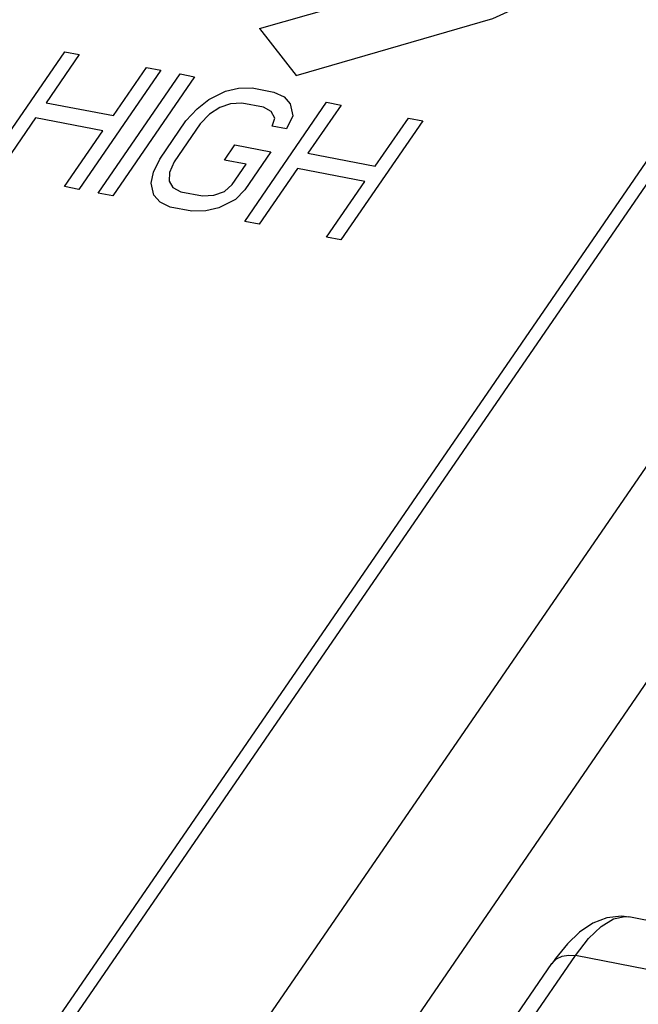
# Model space of a CAD drawing. Extents: x -841 to -216, y -127 to 601.
# Tile 191 of 201: x -283.47 to -277, y 515.05 to 525.33. Entities that reach past the tile are written whole.
import ezdxf

# ---------------------------------------------------------------- set-up
doc = ezdxf.new("R2010")
doc.units = 0
doc.header["$LTSCALE"] = 23.1
doc.layers.add('HEATSINK_AM_0', color=7, linetype='CONTINUOUS')

msp = doc.modelspace()

# ---------------------------------------------------------------- linework, layer by layer
at = {"layer": 'HEATSINK_AM_0', "color": 7}
for p, q in [((-283.653, 510.863), (-267.379, 534.557)), ((-284.819, 512.352), (-270.078, 533.814)), ((-284.69, 512.298), (-269.914, 533.811)), ((-282.723, 509.954), (-266.449, 533.648)), ((-280.961, 525.242), (-280.578, 524.752)), ((-283.852, 523.754), (-282.997, 524.999)), ((-282.846, 524.97), (-283.192, 524.466)), ((-282.997, 524.999), (-282.846, 524.97)), ((-281.993, 524.805), (-282.848, 523.56)), ((-282.647, 523.521), (-281.792, 524.766)), ((-282.489, 524.331), (-282.143, 524.834)), ((-282.143, 524.834), (-281.993, 524.805)), ((-281.792, 524.766), (-281.641, 524.737)), ((-281.641, 524.737), (-282.496, 523.492)), ((-281.492, 524.499), (-281.319, 524.585)), ((-281.319, 524.585), (-281.182, 524.619)), ((-281.182, 524.619), (-281.039, 524.621)), ((-281.039, 524.621), (-280.813, 524.577)), ((-280.813, 524.577), (-280.705, 524.527)), ((-283.192, 524.466), (-282.489, 524.331)), ((-281.615, 524.402), (-281.492, 524.499)), ((-281.266, 524.455), (-281.378, 524.417)), ((-281.148, 524.462), (-281.266, 524.455)), ((-280.922, 524.419), (-281.148, 524.462)), ((-281.116, 523.226), (-280.261, 524.471)), ((-280.705, 524.527), (-280.641, 524.454)), ((-280.641, 524.454), (-280.614, 524.329)), ((-280.261, 524.471), (-280.11, 524.442)), ((-281.731, 524.275), (-281.615, 524.402)), ((-281.378, 524.417), (-281.483, 524.347)), ((-280.84, 524.373), (-280.922, 524.419)), ((-280.801, 524.305), (-280.84, 524.373)), ((-280.11, 524.442), (-280.456, 523.939)), ((-283.301, 524.307), (-283.701, 523.725)), ((-282.598, 524.172), (-283.301, 524.307)), ((-282.004, 523.877), (-281.731, 524.275)), ((-281.483, 524.347), (-281.581, 524.246)), ((-280.83, 524.221), (-280.801, 524.305)), ((-280.614, 524.329), (-280.68, 524.192)), ((-279.257, 524.277), (-280.112, 523.032)), ((-279.753, 523.803), (-279.407, 524.306)), ((-279.407, 524.306), (-279.257, 524.277)), ((-282.998, 523.589), (-282.598, 524.172)), ((-281.581, 524.246), (-281.854, 523.848)), ((-280.68, 524.192), (-280.83, 524.221)), ((-281.329, 523.867), (-281.22, 524.026)), ((-281.22, 524.026), (-280.843, 523.953)), ((-280.843, 523.953), (-281.116, 523.556)), ((-282.07, 523.74), (-282.004, 523.877)), ((-281.854, 523.848), (-281.901, 523.738)), ((-281.103, 523.824), (-281.329, 523.867)), ((-280.456, 523.939), (-279.753, 523.803)), ((-282.093, 523.624), (-282.07, 523.74)), ((-281.901, 523.738), (-281.906, 523.648)), ((-281.249, 523.612), (-281.103, 523.824)), ((-280.565, 523.78), (-280.965, 523.197)), ((-279.862, 523.644), (-280.565, 523.78)), ((-281.906, 523.648), (-281.867, 523.581)), ((-280.262, 523.061), (-279.862, 523.644)), ((-282.848, 523.56), (-282.998, 523.589)), ((-282.065, 523.499), (-282.093, 523.624)), ((-281.867, 523.581), (-281.785, 523.535)), ((-281.785, 523.535), (-281.559, 523.492)), ((-281.44, 523.499), (-281.328, 523.537)), ((-281.328, 523.537), (-281.249, 523.612)), ((-281.116, 523.556), (-281.214, 523.455)), ((-282.496, 523.492), (-282.647, 523.521)), ((-282.001, 523.427), (-282.065, 523.499)), ((-281.894, 523.376), (-282.001, 523.427)), ((-281.559, 523.492), (-281.44, 523.499)), ((-281.214, 523.455), (-281.387, 523.368)), ((-281.668, 523.333), (-281.894, 523.376)), ((-281.524, 523.335), (-281.668, 523.333)), ((-281.387, 523.368), (-281.524, 523.335)), ((-280.965, 523.197), (-281.116, 523.226)), ((-280.112, 523.032), (-280.262, 523.061)), ((-277.147, 515.963), (-277.104, 515.959)), ((-274.165, 515.392), (-277.104, 515.959)), ((-281.744, 509.611), (-277.661, 515.555)), ((-277.871, 515.523), (-277.908, 515.47)), ((-274.757, 514.995), (-277.661, 515.555)), ((-281.751, 509.876), (-277.908, 515.471))]:
    msp.add_line(p, q, dxfattribs=at)
for points in [[(-280.578, 524.752), (-278.526, 525.345), (-276.756, 526.155), (-275.349, 527.144), (-274.369, 528.269), (-273.859, 529.478), (-273.842, 530.716), (-274.32, 531.929), (-275.271, 533.061), (-276.68, 534.077)], [(-280.961, 525.242), (-279.181, 525.749), (-277.607, 526.45), (-276.335, 527.306), (-275.421, 528.282), (-274.903, 529.336), (-274.803, 530.424), (-275.124, 531.5), (-275.861, 532.526)], [(-277.1, 515.958), (-277.179, 515.968), (-277.334, 515.951), (-277.481, 515.893), (-277.618, 515.8), (-277.746, 515.677), (-277.871, 515.523)], [(-277.392, 515.86), (-277.265, 515.938), (-277.147, 515.963)], [(-277.661, 515.555), (-277.525, 515.732), (-277.392, 515.86)], [(-277.908, 515.471), (-277.902, 515.479), (-277.858, 515.521), (-277.8, 515.549), (-277.733, 515.561), (-277.661, 515.555)]]:
    msp.add_lwpolyline(points, dxfattribs=at)

doc.saveas('drawing.dxf')
